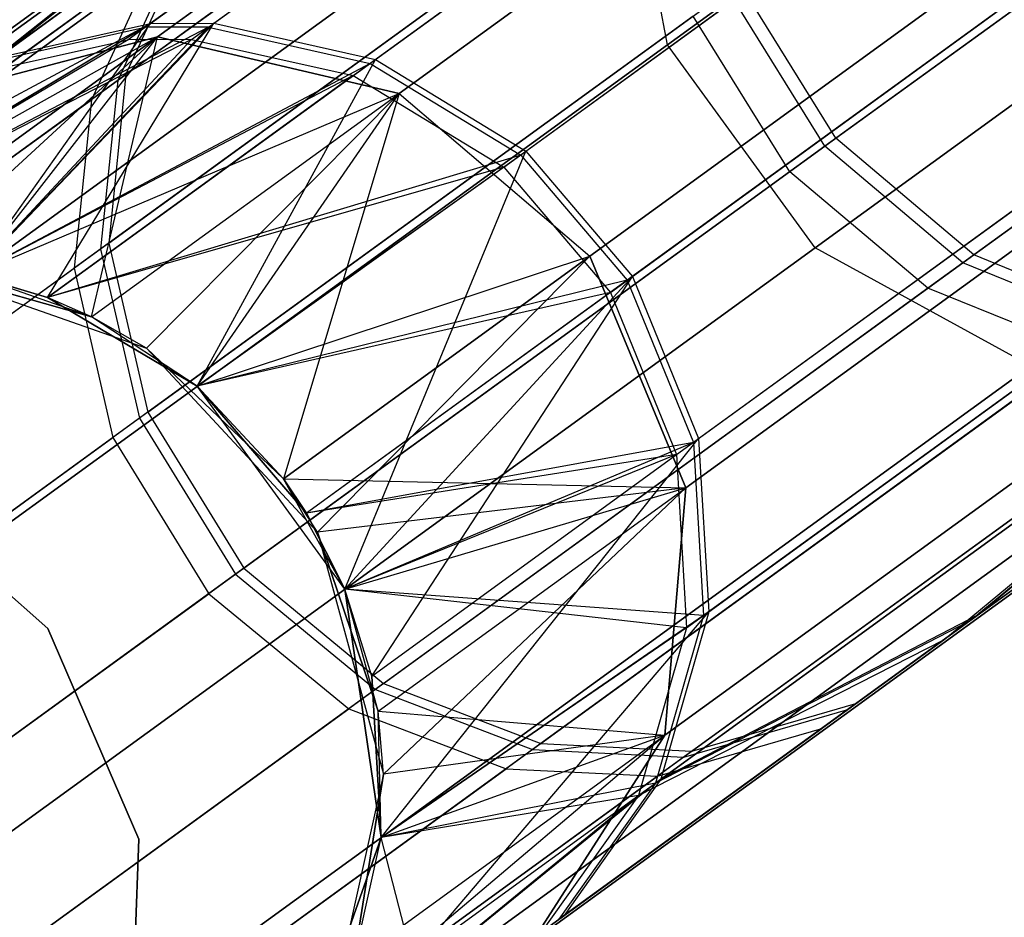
# Model space of a CAD drawing. Extents: x 0.3 to 7.1, y -3.38 to 3.38.
# Tile 5 of 256: x 1.06 to 1.24, y -1.96 to -1.79. Entities that reach past the tile are written whole.
import ezdxf

# ---------------------------------------------------------------- set-up
doc = ezdxf.new("R2010")
doc.units = 0
doc.header["$LTSCALE"] = 2.54
doc.layers.get('0').update_dxf_attribs({"linetype": 'CONTINUOUS'})

# ---------------------------------------------------------------- blocks, each defined once
blk = doc.blocks.new('SINGLES_AVVSTL_STL')
at = {"color": 0}
for p, q in [((1.47728, -1.58263, 19.41024), (1.18064, -1.79815, 18.83209)), ((1.47728, -1.58263, 19.41024), (1.18064, -1.79815, 18.83209)), ((1.18064, -1.79815, 21.85677), (1.47728, -1.58263, 21.27863)), ((1.18064, -1.79815, 21.85677), (1.47728, -1.58263, 21.27863)), ((1.50937, -1.60049, 60.69431), (1.21067, -1.81751, 60.12446)), ((1.50937, -1.60049, 60.69431), (1.21067, -1.81751, 60.12446)), ((1.49822, -1.60859, 53.79274), (1.20396, -1.82238, 53.22303)), ((1.49822, -1.60859, 53.79274), (1.20396, -1.82238, 53.22303)), ((1.21275, -1.81599, 56.20522), (1.48483, -1.61832, 55.6781)), ((1.21275, -1.81599, 56.20522), (1.48483, -1.61832, 55.6781)), ((1.50541, -1.62135, 19.41024), (1.20878, -1.83687, 18.83209)), ((1.50541, -1.62135, 19.41024), (1.20878, -1.83687, 18.83209)), ((1.20878, -1.83687, 21.85677), (1.50541, -1.62135, 21.27863)), ((1.20878, -1.83687, 21.85677), (1.50541, -1.62135, 21.27863)), ((1.53478, -1.62337, 60.68847), (1.23699, -1.83974, 60.12035)), ((1.53478, -1.62337, 60.68847), (1.23699, -1.83974, 60.12035)), ((1.52367, -1.63145, 53.78696), (1.2303, -1.84459, 53.21898)), ((1.52367, -1.63145, 53.78696), (1.2303, -1.84459, 53.21898)), ((1.23906, -1.83823, 56.20934), (1.51031, -1.64115, 55.68382)), ((1.23906, -1.83823, 56.20934), (1.51031, -1.64115, 55.68382)), ((1.08209, -1.79408, 56.9038), (1.26709, -1.65968, 56.27339)), ((1.08209, -1.79408, 56.9038), (1.26709, -1.65968, 56.27339)), ((1.09416, -1.79406, 56.90612), (1.27851, -1.66012, 56.2779)), ((1.09416, -1.79406, 56.90612), (1.27851, -1.66012, 56.2779)), ((1.26511, -1.66112, 60.05654), (1.08109, -1.79481, 59.42578)), ((1.26511, -1.66112, 60.05654), (1.08109, -1.79481, 59.42578)), ((1.09316, -1.79479, 59.42348), (1.27654, -1.66156, 60.05206)), ((1.09316, -1.79479, 59.42348), (1.27654, -1.66156, 60.05206)), ((1.23786, -1.66629, 60.06907), (1.05205, -1.80129, 59.43217)), ((1.23786, -1.66629, 60.06907), (1.05205, -1.80129, 59.43217)), ((1.05307, -1.80055, 56.89735), (1.23986, -1.66484, 56.26082)), ((1.05307, -1.80055, 56.89735), (1.23986, -1.66484, 56.26082)), ((1.25874, -1.66574, 53.15596), (1.07783, -1.79718, 52.52375)), ((1.25874, -1.66574, 53.15596), (1.07783, -1.79718, 52.52375)), ((1.08991, -1.79715, 52.52152), (1.27019, -1.66617, 53.15153)), ((1.08991, -1.79715, 52.52152), (1.27019, -1.66617, 53.15153)), ((1.12498, -1.80098, 56.91105), (1.30795, -1.66804, 56.28752)), ((1.12498, -1.80098, 56.91105), (1.30795, -1.66804, 56.28752)), ((1.25833, -1.66956, 18.76485), (1.08343, -1.79663, 18.15197)), ((1.25833, -1.66956, 18.76485), (1.08343, -1.79663, 18.15197)), ((1.08343, -1.79663, 22.5369), (1.25833, -1.66956, 21.92401)), ((1.08343, -1.79663, 22.5369), (1.25833, -1.66956, 21.92401)), ((1.306, -1.66946, 60.04247), (1.12399, -1.8017, 59.41859)), ((1.306, -1.66946, 60.04247), (1.12399, -1.8017, 59.41859)), ((1.23143, -1.67096, 53.16833), (1.04876, -1.80368, 52.52999)), ((1.23143, -1.67096, 53.16833), (1.04876, -1.80368, 52.52999)), ((1.12076, -1.80404, 52.51676), (1.2997, -1.67404, 53.14206)), ((1.12076, -1.80404, 52.51676), (1.2997, -1.67404, 53.14206)), ((1.21579, -1.67949, 18.78441), (1.03817, -1.80854, 18.162)), ((1.21579, -1.67949, 18.78441), (1.03817, -1.80854, 18.162)), ((1.03817, -1.80854, 22.52687), (1.21579, -1.67949, 21.90446)), ((1.03817, -1.80854, 22.52687), (1.21579, -1.67949, 21.90446)), ((1.30249, -1.68176, 18.75099), (1.12951, -1.80743, 18.14485)), ((1.30249, -1.68176, 18.75099), (1.12951, -1.80743, 18.14485)), ((1.12951, -1.80743, 22.54401), (1.30249, -1.68176, 21.93788)), ((1.12951, -1.80743, 22.54401), (1.30249, -1.68176, 21.93788)), ((1.15368, -1.81846, 56.91411), (1.3358, -1.68614, 56.29348)), ((1.15368, -1.81846, 56.91411), (1.3358, -1.68614, 56.29348)), ((1.33385, -1.68756, 60.03653), (1.15269, -1.81918, 59.41555)), ((1.33385, -1.68756, 60.03653), (1.15269, -1.81918, 59.41555)), ((1.14948, -1.82151, 52.5138), (1.32758, -1.69211, 53.13619)), ((1.14948, -1.82151, 52.5138), (1.32758, -1.69211, 53.13619)), ((1.1846, -1.70928, 18.80517), (1.0041, -1.84042, 18.17265)), ((1.1846, -1.70928, 18.80517), (1.0041, -1.84042, 18.17265)), ((1.0041, -1.84042, 22.51622), (1.1846, -1.70928, 21.8837)), ((1.0041, -1.84042, 22.51622), (1.1846, -1.70928, 21.8837)), ((1.35398, -1.71153, 60.03543), (1.17298, -1.84304, 59.41499)), ((1.35398, -1.71153, 60.03543), (1.17298, -1.84304, 59.41499)), ((1.17396, -1.84232, 56.91467), (1.35593, -1.71012, 56.29459)), ((1.17396, -1.84232, 56.91467), (1.35593, -1.71012, 56.29459)), ((1.16586, -1.83847, 18.14229), (1.33814, -1.7133, 18.74598)), ((1.16586, -1.83847, 18.14229), (1.33814, -1.7133, 18.74598)), ((1.33814, -1.7133, 21.94289), (1.16586, -1.83847, 22.54658)), ((1.33814, -1.7133, 21.94289), (1.16586, -1.83847, 22.54658)), ((1.16977, -1.84537, 52.51326), (1.34772, -1.71608, 53.13511)), ((1.16977, -1.84537, 52.51326), (1.34772, -1.71608, 53.13511)), ((1.07743, -1.80384, 56.54358), (1.18882, -1.72291, 56.22296)), ((1.07743, -1.80384, 56.54358), (1.18882, -1.72291, 56.22296)), ((1.18676, -1.7244, 60.10678), (1.07587, -1.80497, 59.78594)), ((1.18676, -1.7244, 60.10678), (1.07587, -1.80497, 59.78594)), ((1.18015, -1.72921, 53.20558), (1.07084, -1.80862, 52.88387)), ((1.18015, -1.72921, 53.20558), (1.07084, -1.80862, 52.88387)), ((1.1866, -1.87327, 56.91279), (1.36909, -1.74068, 56.29091)), ((1.1866, -1.87327, 56.91279), (1.36909, -1.74068, 56.29091)), ((1.36714, -1.7421, 60.03909), (1.18561, -1.87399, 59.41686)), ((1.36714, -1.7421, 60.03909), (1.18561, -1.87399, 59.41686)), ((1.18239, -1.87632, 52.51508), (1.36086, -1.74666, 53.13872)), ((1.18239, -1.87632, 52.51508), (1.36086, -1.74666, 53.13872)), ((1.17192, -1.7521, 18.82238), (0.98903, -1.88498, 18.18148)), ((1.17192, -1.7521, 18.82238), (0.98903, -1.88498, 18.18148)), ((0.98903, -1.88498, 22.50739), (1.17192, -1.7521, 21.86649)), ((0.98903, -1.88498, 22.50739), (1.17192, -1.7521, 21.86649)), ((1.18064, -1.79815, 18.83209), (1.17192, -1.7521, 18.82238)), ((1.18064, -1.79815, 18.83209), (1.17192, -1.7521, 18.82238)), ((1.18064, -1.79815, 21.85677), (1.17192, -1.7521, 21.86649)), ((1.18064, -1.79815, 21.85677), (1.17192, -1.7521, 21.86649)), ((1.03209, -1.81206, 56.89174), (1.11128, -1.75452, 56.56407)), ((1.03209, -1.81206, 56.89174), (1.11128, -1.75452, 56.56407)), ((1.11128, -1.75452, 56.56407), (1.05307, -1.80055, 56.89735)), ((1.11128, -1.75452, 56.56407), (1.05307, -1.80055, 56.89735)), ((1.07417, -1.83596, 56.53575), (1.18641, -1.75441, 56.2127)), ((1.07417, -1.83596, 56.53575), (1.18641, -1.75441, 56.2127)), ((1.10976, -1.75563, 59.76556), (1.03106, -1.8128, 59.43774)), ((1.10976, -1.75563, 59.76556), (1.03106, -1.8128, 59.43774)), ((1.05205, -1.80129, 59.43217), (1.10976, -1.75563, 59.76556)), ((1.05205, -1.80129, 59.43217), (1.10976, -1.75563, 59.76556)), ((1.18434, -1.75591, 60.11702), (1.0726, -1.8371, 59.79373)), ((1.18434, -1.75591, 60.11702), (1.0726, -1.8371, 59.79373)), ((1.35712, -1.75696, 18.75099), (1.18415, -1.88263, 18.14485)), ((1.35712, -1.75696, 18.75099), (1.18415, -1.88263, 18.14485)), ((1.18415, -1.88263, 22.54401), (1.35712, -1.75696, 21.93788)), ((1.18415, -1.88263, 22.54401), (1.35712, -1.75696, 21.93788)), ((1.02775, -1.81521, 52.53541), (1.10482, -1.75921, 52.86384)), ((1.02775, -1.81521, 52.53541), (1.10482, -1.75921, 52.86384)), ((1.04876, -1.80368, 52.52999), (1.10482, -1.75921, 52.86384)), ((1.04876, -1.80368, 52.52999), (1.10482, -1.75921, 52.86384)), ((1.17767, -1.76076, 53.21568), (1.06753, -1.84078, 52.89152)), ((1.17767, -1.76076, 53.21568), (1.06753, -1.84078, 52.89152)), ((1.18852, -1.9063, 56.90856), (1.37218, -1.77286, 56.28268)), ((1.18852, -1.9063, 56.90856), (1.37218, -1.77286, 56.28268)), ((1.37022, -1.77428, 60.0473), (1.18752, -1.90702, 59.42105)), ((1.37022, -1.77428, 60.0473), (1.18752, -1.90702, 59.42105)), ((1.00993, -1.8347, 56.88436), (1.08998, -1.77654, 56.55311)), ((1.00993, -1.8347, 56.88436), (1.08998, -1.77654, 56.55311)), ((1.07743, -1.80384, 56.54358), (1.08998, -1.77654, 56.55311)), ((1.07743, -1.80384, 56.54358), (1.08998, -1.77654, 56.55311)), ((1.08844, -1.77765, 59.77646), (1.00889, -1.83545, 59.44506)), ((1.08844, -1.77765, 59.77646), (1.00889, -1.83545, 59.44506)), ((1.08844, -1.77765, 59.77646), (1.07587, -1.80497, 59.78594)), ((1.08844, -1.77765, 59.77646), (1.07587, -1.80497, 59.78594)), ((1.18429, -1.90937, 52.51915), (1.3639, -1.77888, 53.14683)), ((1.18429, -1.90937, 52.51915), (1.3639, -1.77888, 53.14683)), ((1.00554, -1.83789, 52.54254), (1.08346, -1.78128, 52.87456)), ((1.00554, -1.83789, 52.54254), (1.08346, -1.78128, 52.87456)), ((1.08346, -1.78128, 52.87456), (1.07084, -1.80862, 52.88387)), ((1.08346, -1.78128, 52.87456), (1.07084, -1.80862, 52.88387)), ((1.08157, -1.86822, 56.53104), (1.19433, -1.78629, 56.2065)), ((1.08157, -1.86822, 56.53104), (1.19433, -1.78629, 56.2065)), ((1.21275, -1.81599, 56.20522), (1.19433, -1.78629, 56.2065)), ((1.21275, -1.81599, 56.20522), (1.19433, -1.78629, 56.2065)), ((1.19225, -1.78781, 60.12318), (1.08, -1.86936, 59.79841)), ((1.19225, -1.78781, 60.12318), (1.08, -1.86936, 59.79841)), ((1.21067, -1.81751, 60.12446), (1.19225, -1.78781, 60.12318)), ((1.21067, -1.81751, 60.12446), (1.19225, -1.78781, 60.12318)), ((1.00027, -1.8432, 57.56742), (1.08209, -1.79408, 56.9038)), ((1.00027, -1.8432, 57.56742), (1.08209, -1.79408, 56.9038)), ((1.00539, -1.83518, 57.2301), (1.08209, -1.79408, 56.9038)), ((1.00539, -1.83518, 57.2301), (1.08209, -1.79408, 56.9038)), ((1.04812, -1.84205, 57.56742), (1.09416, -1.79406, 56.90612)), ((1.04812, -1.84205, 57.56742), (1.09416, -1.79406, 56.90612)), ((1.04812, -1.84205, 57.56742), (1.08209, -1.79408, 56.9038)), ((1.04812, -1.84205, 57.56742), (1.08209, -1.79408, 56.9038)), ((1.05307, -1.80055, 56.89735), (1.08209, -1.79408, 56.9038)), ((1.05307, -1.80055, 56.89735), (1.08209, -1.79408, 56.9038)), ((1.06249, -1.84638, 57.56742), (1.09416, -1.79406, 56.90612)), ((1.06249, -1.84638, 57.56742), (1.09416, -1.79406, 56.90612)), ((1.18555, -1.79267, 53.22177), (1.07491, -1.87306, 52.89613)), ((1.18555, -1.79267, 53.22177), (1.07491, -1.87306, 52.89613)), ((1.08209, -1.79408, 56.9038), (1.09416, -1.79406, 56.90612)), ((1.08209, -1.79408, 56.9038), (1.09416, -1.79406, 56.90612)), ((1.09416, -1.79406, 56.90612), (1.12498, -1.80098, 56.91105)), ((1.09416, -1.79406, 56.90612), (1.12498, -1.80098, 56.91105)), ((1.20396, -1.82238, 53.22303), (1.18555, -1.79267, 53.22177)), ((1.20396, -1.82238, 53.22303), (1.18555, -1.79267, 53.22177)), ((1.09316, -1.79479, 59.42348), (1.00027, -1.8432, 58.76742)), ((1.09316, -1.79479, 59.42348), (1.00027, -1.8432, 58.76742)), ((1.08109, -1.79481, 59.42578), (1.00027, -1.8432, 58.76742)), ((1.08109, -1.79481, 59.42578), (1.00027, -1.8432, 58.76742)), ((1.04812, -1.84205, 58.76742), (1.09316, -1.79479, 59.42348)), ((1.04812, -1.84205, 58.76742), (1.09316, -1.79479, 59.42348)), ((1.05205, -1.80129, 59.43217), (1.08109, -1.79481, 59.42578)), ((1.05205, -1.80129, 59.43217), (1.08109, -1.79481, 59.42578)), ((1.09316, -1.79479, 59.42348), (1.08109, -1.79481, 59.42578)), ((1.09316, -1.79479, 59.42348), (1.08109, -1.79481, 59.42578)), ((1.09316, -1.79479, 59.42348), (1.12399, -1.8017, 59.41859)), ((1.09316, -1.79479, 59.42348), (1.12399, -1.8017, 59.41859)), ((1.00027, -1.8432, 23.18265), (1.08343, -1.79663, 22.5369)), ((1.00027, -1.8432, 23.18265), (1.08343, -1.79663, 22.5369)), ((1.08991, -1.79715, 52.52152), (1.00027, -1.8432, 51.88278)), ((1.08991, -1.79715, 52.52152), (1.00027, -1.8432, 51.88278)), ((1.07783, -1.79718, 52.52375), (1.00027, -1.8432, 51.88278)), ((1.07783, -1.79718, 52.52375), (1.00027, -1.8432, 51.88278)), ((1.08343, -1.79663, 18.15197), (1.02413, -1.83972, 17.50622)), ((1.08343, -1.79663, 18.15197), (1.02413, -1.83972, 17.50622)), ((1.02413, -1.83972, 23.18265), (1.08343, -1.79663, 22.5369)), ((1.02413, -1.83972, 23.18265), (1.08343, -1.79663, 22.5369)), ((1.03619, -1.84016, 17.50622), (1.08343, -1.79663, 18.15197)), ((1.03619, -1.84016, 17.50622), (1.08343, -1.79663, 18.15197)), ((1.03817, -1.80854, 18.162), (1.08343, -1.79663, 18.15197)), ((1.03817, -1.80854, 18.162), (1.08343, -1.79663, 18.15197)), ((1.08343, -1.79663, 22.5369), (1.03817, -1.80854, 22.52687)), ((1.08343, -1.79663, 22.5369), (1.03817, -1.80854, 22.52687)), ((1.04812, -1.84205, 23.18265), (1.08343, -1.79663, 22.5369)), ((1.04812, -1.84205, 23.18265), (1.08343, -1.79663, 22.5369)), ((1.04812, -1.84205, 51.88278), (1.08991, -1.79715, 52.52152)), ((1.04812, -1.84205, 51.88278), (1.08991, -1.79715, 52.52152)), ((1.04876, -1.80368, 52.52999), (1.07783, -1.79718, 52.52375)), ((1.04876, -1.80368, 52.52999), (1.07783, -1.79718, 52.52375)), ((1.07086, -1.85005, 17.50622), (1.08343, -1.79663, 18.15197)), ((1.07086, -1.85005, 17.50622), (1.08343, -1.79663, 18.15197)), ((1.08991, -1.79715, 52.52152), (1.07783, -1.79718, 52.52375)), ((1.08991, -1.79715, 52.52152), (1.07783, -1.79718, 52.52375)), ((1.12951, -1.80743, 18.14485), (1.08343, -1.79663, 18.15197)), ((1.12951, -1.80743, 18.14485), (1.08343, -1.79663, 18.15197)), ((1.08343, -1.79663, 22.5369), (1.12951, -1.80743, 22.54401)), ((1.08343, -1.79663, 22.5369), (1.12951, -1.80743, 22.54401)), ((1.08991, -1.79715, 52.52152), (1.12076, -1.80404, 52.51676)), ((1.08991, -1.79715, 52.52152), (1.12076, -1.80404, 52.51676)), ((1.18064, -1.79815, 18.83209), (0.9964, -1.93201, 18.18647)), ((1.18064, -1.79815, 18.83209), (0.9964, -1.93201, 18.18647)), ((0.9964, -1.93201, 22.5024), (1.18064, -1.79815, 21.85677)), ((0.9964, -1.93201, 22.5024), (1.18064, -1.79815, 21.85677)), ((1.20878, -1.83687, 18.83209), (1.18064, -1.79815, 18.83209)), ((1.20878, -1.83687, 18.83209), (1.18064, -1.79815, 18.83209)), ((1.20878, -1.83687, 21.85677), (1.18064, -1.79815, 21.85677)), ((1.20878, -1.83687, 21.85677), (1.18064, -1.79815, 21.85677)), ((1.12399, -1.8017, 59.41859), (1.04812, -1.84205, 58.76742)), ((1.12399, -1.8017, 59.41859), (1.04812, -1.84205, 58.76742)), ((1.06249, -1.84638, 57.56742), (1.12498, -1.80098, 56.91105)), ((1.06249, -1.84638, 57.56742), (1.12498, -1.80098, 56.91105)), ((1.12399, -1.8017, 59.41859), (1.06249, -1.84638, 58.76742)), ((1.12399, -1.8017, 59.41859), (1.06249, -1.84638, 58.76742)), ((1.09103, -1.86326, 57.56742), (1.12498, -1.80098, 56.91105)), ((1.09103, -1.86326, 57.56742), (1.12498, -1.80098, 56.91105)), ((1.12399, -1.8017, 59.41859), (1.15269, -1.81918, 59.41555)), ((1.12399, -1.8017, 59.41859), (1.15269, -1.81918, 59.41555)), ((1.12498, -1.80098, 56.91105), (1.15368, -1.81846, 56.91411)), ((1.12498, -1.80098, 56.91105), (1.15368, -1.81846, 56.91411)), ((1.17939, -1.93823, 56.90238), (1.36478, -1.80353, 56.27062)), ((1.17939, -1.93823, 56.90238), (1.36478, -1.80353, 56.27062)), ((1.35508, -1.80272, 18.76485), (1.18018, -1.92979, 18.15197)), ((1.35508, -1.80272, 18.76485), (1.18018, -1.92979, 18.15197)), ((1.18018, -1.92979, 22.5369), (1.35508, -1.80272, 21.92401)), ((1.18018, -1.92979, 22.5369), (1.35508, -1.80272, 21.92401)), ((1.23975, -1.90695, 56.56928), (1.36478, -1.80353, 56.27062)), ((1.23975, -1.90695, 56.56928), (1.36478, -1.80353, 56.27062)), ((1.07587, -1.80497, 59.78594), (0.99557, -1.86331, 59.45143)), ((1.07587, -1.80497, 59.78594), (0.99557, -1.86331, 59.45143)), ((1.07743, -1.80384, 56.54358), (0.99661, -1.86255, 56.87794)), ((1.07743, -1.80384, 56.54358), (0.99661, -1.86255, 56.87794)), ((1.12076, -1.80404, 52.51676), (1.04812, -1.84205, 51.88278)), ((1.12076, -1.80404, 52.51676), (1.04812, -1.84205, 51.88278)), ((1.12076, -1.80404, 52.51676), (1.06249, -1.84638, 51.88278)), ((1.12076, -1.80404, 52.51676), (1.06249, -1.84638, 51.88278)), ((1.07587, -1.80497, 59.78594), (1.0726, -1.8371, 59.79373)), ((1.07587, -1.80497, 59.78594), (1.0726, -1.8371, 59.79373)), ((1.07743, -1.80384, 56.54358), (1.07417, -1.83596, 56.53575)), ((1.07743, -1.80384, 56.54358), (1.07417, -1.83596, 56.53575)), ((1.12076, -1.80404, 52.51676), (1.14948, -1.82151, 52.5138)), ((1.12076, -1.80404, 52.51676), (1.14948, -1.82151, 52.5138)), ((1.3628, -1.80497, 60.05931), (1.17838, -1.93896, 59.42719)), ((1.3628, -1.80497, 60.05931), (1.17838, -1.93896, 59.42719)), ((1.23823, -1.90805, 59.76038), (1.3628, -1.80497, 60.05931)), ((1.23823, -1.90805, 59.76038), (1.3628, -1.80497, 60.05931)), ((1.04812, -1.84205, 23.18265), (1.12951, -1.80743, 22.54401)), ((1.04812, -1.84205, 23.18265), (1.12951, -1.80743, 22.54401)), ((1.07086, -1.85005, 17.50622), (1.12951, -1.80743, 18.14485)), ((1.07086, -1.85005, 17.50622), (1.12951, -1.80743, 18.14485)), ((1.07086, -1.85005, 23.18265), (1.12951, -1.80743, 22.54401)), ((1.07086, -1.85005, 23.18265), (1.12951, -1.80743, 22.54401)), ((1.08134, -1.85604, 17.50622), (1.12951, -1.80743, 18.14485)), ((1.08134, -1.85604, 17.50622), (1.12951, -1.80743, 18.14485)), ((1.09103, -1.86326, 23.18265), (1.12951, -1.80743, 22.54401)), ((1.09103, -1.86326, 23.18265), (1.12951, -1.80743, 22.54401)), ((1.12951, -1.80743, 18.14485), (1.10744, -1.88091, 17.50622)), ((1.12951, -1.80743, 18.14485), (1.10744, -1.88091, 17.50622)), ((1.12951, -1.80743, 18.14485), (1.16586, -1.83847, 18.14229)), ((1.12951, -1.80743, 18.14485), (1.16586, -1.83847, 18.14229)), ((1.12951, -1.80743, 22.54401), (1.16586, -1.83847, 22.54658)), ((1.12951, -1.80743, 22.54401), (1.16586, -1.83847, 22.54658)), ((0.99218, -1.86577, 52.54873), (1.07084, -1.80862, 52.88387)), ((0.99218, -1.86577, 52.54873), (1.07084, -1.80862, 52.88387)), ((1.07084, -1.80862, 52.88387), (1.06753, -1.84078, 52.89152)), ((1.07084, -1.80862, 52.88387), (1.06753, -1.84078, 52.89152)), ((1.17512, -1.94133, 52.52513), (1.35641, -1.80961, 53.15869)), ((1.17512, -1.94133, 52.52513), (1.35641, -1.80961, 53.15869)), ((1.23333, -1.91161, 52.85874), (1.35641, -1.80961, 53.15869)), ((1.23333, -1.91161, 52.85874), (1.35641, -1.80961, 53.15869)), ((1.09989, -1.89799, 56.53007), (1.21275, -1.81599, 56.20522)), ((1.09989, -1.89799, 56.53007), (1.21275, -1.81599, 56.20522)), ((1.23906, -1.83823, 56.20934), (1.21275, -1.81599, 56.20522)), ((1.23906, -1.83823, 56.20934), (1.21275, -1.81599, 56.20522)), ((1.09103, -1.86326, 57.56742), (1.15368, -1.81846, 56.91411)), ((1.09103, -1.86326, 57.56742), (1.15368, -1.81846, 56.91411)), ((1.21067, -1.81751, 60.12446), (1.09831, -1.89914, 59.79938)), ((1.21067, -1.81751, 60.12446), (1.09831, -1.89914, 59.79938)), ((1.11916, -1.90198, 57.56742), (1.15368, -1.81846, 56.91411)), ((1.11916, -1.90198, 57.56742), (1.15368, -1.81846, 56.91411)), ((1.15368, -1.81846, 56.91411), (1.17396, -1.84232, 56.91467)), ((1.15368, -1.81846, 56.91411), (1.17396, -1.84232, 56.91467)), ((1.23699, -1.83974, 60.12035), (1.21067, -1.81751, 60.12446)), ((1.23699, -1.83974, 60.12035), (1.21067, -1.81751, 60.12446)), ((1.15269, -1.81918, 59.41555), (1.06249, -1.84638, 58.76742)), ((1.15269, -1.81918, 59.41555), (1.06249, -1.84638, 58.76742)), ((1.15269, -1.81918, 59.41555), (1.09103, -1.86326, 58.76742)), ((1.15269, -1.81918, 59.41555), (1.09103, -1.86326, 58.76742)), ((1.15269, -1.81918, 59.41555), (1.17298, -1.84304, 59.41499)), ((1.15269, -1.81918, 59.41555), (1.17298, -1.84304, 59.41499)), ((1.14948, -1.82151, 52.5138), (1.06249, -1.84638, 51.88278)), ((1.14948, -1.82151, 52.5138), (1.06249, -1.84638, 51.88278)), ((1.14948, -1.82151, 52.5138), (1.09103, -1.86326, 51.88278)), ((1.14948, -1.82151, 52.5138), (1.09103, -1.86326, 51.88278)), ((1.20396, -1.82238, 53.22303), (1.09322, -1.90284, 52.89709)), ((1.20396, -1.82238, 53.22303), (1.09322, -1.90284, 52.89709)), ((1.14948, -1.82151, 52.5138), (1.16977, -1.84537, 52.51326)), ((1.14948, -1.82151, 52.5138), (1.16977, -1.84537, 52.51326)), ((1.2303, -1.84459, 53.21898), (1.20396, -1.82238, 53.22303)), ((1.2303, -1.84459, 53.21898), (1.20396, -1.82238, 53.22303)), ((1.23975, -1.90695, 56.56928), (1.34834, -1.82805, 56.25672)), ((1.23975, -1.90695, 56.56928), (1.34834, -1.82805, 56.25672)), ((1.34634, -1.8295, 60.07316), (1.23823, -1.90805, 59.76038)), ((1.34634, -1.8295, 60.07316), (1.23823, -1.90805, 59.76038)), ((1.33989, -1.83419, 53.17236), (1.23333, -1.91161, 52.85874)), ((1.33989, -1.83419, 53.17236), (1.23333, -1.91161, 52.85874)), ((1.0726, -1.8371, 59.79373), (0.99169, -1.89588, 59.45665)), ((1.0726, -1.8371, 59.79373), (0.99169, -1.89588, 59.45665)), ((1.07417, -1.83596, 56.53575), (0.99274, -1.89512, 56.87267)), ((1.07417, -1.83596, 56.53575), (0.99274, -1.89512, 56.87267)), ((1.20878, -1.83687, 18.83209), (1.02453, -1.97073, 18.18647)), ((1.20878, -1.83687, 18.83209), (1.02453, -1.97073, 18.18647)), ((1.02453, -1.97073, 22.5024), (1.20878, -1.83687, 21.85677)), ((1.02453, -1.97073, 22.5024), (1.20878, -1.83687, 21.85677)), ((1.0726, -1.8371, 59.79373), (1.08, -1.86936, 59.79841)), ((1.0726, -1.8371, 59.79373), (1.08, -1.86936, 59.79841)), ((1.07417, -1.83596, 56.53575), (1.08157, -1.86822, 56.53104)), ((1.07417, -1.83596, 56.53575), (1.08157, -1.86822, 56.53104)), ((1.24987, -1.8594, 18.82238), (1.20878, -1.83687, 18.83209)), ((1.24987, -1.8594, 18.82238), (1.20878, -1.83687, 18.83209)), ((1.24987, -1.8594, 21.86649), (1.20878, -1.83687, 21.85677)), ((1.24987, -1.8594, 21.86649), (1.20878, -1.83687, 21.85677)), ((1.09103, -1.86326, 23.18265), (1.16586, -1.83847, 22.54658)), ((1.09103, -1.86326, 23.18265), (1.16586, -1.83847, 22.54658)), ((1.10744, -1.88091, 17.50622), (1.16586, -1.83847, 18.14229)), ((1.10744, -1.88091, 17.50622), (1.16586, -1.83847, 18.14229)), ((1.16586, -1.83847, 22.54658), (1.10744, -1.88091, 23.18265)), ((1.16586, -1.83847, 22.54658), (1.10744, -1.88091, 23.18265)), ((1.16586, -1.83847, 18.14229), (1.11394, -1.89109, 17.50622)), ((1.16586, -1.83847, 18.14229), (1.11394, -1.89109, 17.50622)), ((1.12654, -1.91998, 56.5332), (1.23906, -1.83823, 56.20934)), ((1.12654, -1.91998, 56.5332), (1.23906, -1.83823, 56.20934)), ((1.16586, -1.83847, 18.14229), (1.18415, -1.88263, 18.14485)), ((1.16586, -1.83847, 18.14229), (1.18415, -1.88263, 18.14485)), ((1.18415, -1.88263, 22.54401), (1.16586, -1.83847, 22.54658)), ((1.18415, -1.88263, 22.54401), (1.16586, -1.83847, 22.54658)), ((1.26834, -1.85016, 56.21771), (1.23906, -1.83823, 56.20934)), ((1.26834, -1.85016, 56.21771), (1.23906, -1.83823, 56.20934)), ((0.98828, -1.89836, 52.55382), (1.06753, -1.84078, 52.89152)), ((0.98828, -1.89836, 52.55382), (1.06753, -1.84078, 52.89152)), ((1.03619, -1.84016, 1.70622), (1.08134, -1.85604, 1.70622)), ((1.07086, -1.85005, 17.50622), (1.03619, -1.84016, 17.50622)), ((1.03619, -1.84016, 1.70622), (1.08134, -1.85604, 1.70622)), ((1.03619, -1.84016, 1.70622), (1.07086, -1.85005, 17.50622)), ((1.03619, -1.84016, 1.70622), (1.07086, -1.85005, 17.50622)), ((1.07086, -1.85005, 17.50622), (1.03619, -1.84016, 17.50622)), ((1.06753, -1.84078, 52.89152), (1.07491, -1.87306, 52.89613)), ((1.06753, -1.84078, 52.89152), (1.07491, -1.87306, 52.89613)), ((1.23699, -1.83974, 60.12035), (1.12497, -1.92112, 59.79626)), ((1.23699, -1.83974, 60.12035), (1.12497, -1.92112, 59.79626)), ((1.33249, -1.84011, 18.78441), (1.15487, -1.96916, 18.162)), ((1.33249, -1.84011, 18.78441), (1.15487, -1.96916, 18.162)), ((1.15487, -1.96916, 22.52687), (1.33249, -1.84011, 21.90446)), ((1.15487, -1.96916, 22.52687), (1.33249, -1.84011, 21.90446)), ((1.26627, -1.85166, 60.11202), (1.23699, -1.83974, 60.12035)), ((1.26627, -1.85166, 60.11202), (1.23699, -1.83974, 60.12035)), ((1.07086, -1.85005, 23.18265), (1.04812, -1.84205, 51.88278)), ((1.04812, -1.84205, 51.88278), (1.06249, -1.84638, 51.88278)), ((1.07086, -1.85005, 23.18265), (1.04812, -1.84205, 23.18265)), ((1.07086, -1.85005, 23.18265), (1.04812, -1.84205, 51.88278)), ((1.07086, -1.85005, 23.18265), (1.04812, -1.84205, 23.18265)), ((1.04812, -1.84205, 51.88278), (1.06249, -1.84638, 51.88278)), ((1.06249, -1.84638, 58.76742), (1.04812, -1.84205, 58.76742)), ((1.06249, -1.84638, 57.56742), (1.04812, -1.84205, 57.56742)), ((1.06249, -1.84638, 58.76742), (1.04812, -1.84205, 58.76742)), ((1.06249, -1.84638, 57.56742), (1.04812, -1.84205, 57.56742)), ((1.17298, -1.84304, 59.41499), (1.09103, -1.86326, 58.76742)), ((1.17298, -1.84304, 59.41499), (1.09103, -1.86326, 58.76742)), ((1.17298, -1.84304, 59.41499), (1.11182, -1.88747, 58.76742)), ((1.17298, -1.84304, 59.41499), (1.11182, -1.88747, 58.76742)), ((1.11916, -1.90198, 57.56742), (1.17396, -1.84232, 56.91467)), ((1.11916, -1.90198, 57.56742), (1.17396, -1.84232, 56.91467)), ((1.12428, -1.91855, 57.56742), (1.17396, -1.84232, 56.91467)), ((1.12428, -1.91855, 57.56742), (1.17396, -1.84232, 56.91467)), ((1.17298, -1.84304, 59.41499), (1.18561, -1.87399, 59.41686)), ((1.17298, -1.84304, 59.41499), (1.18561, -1.87399, 59.41686)), ((1.17396, -1.84232, 56.91467), (1.1866, -1.87327, 56.91279)), ((1.17396, -1.84232, 56.91467), (1.1866, -1.87327, 56.91279)), ((1.2303, -1.84459, 53.21898), (1.11989, -1.92481, 52.89401)), ((1.2303, -1.84459, 53.21898), (1.11989, -1.92481, 52.89401)), ((1.21655, -1.9238, 56.55886), (1.32628, -1.84408, 56.24303)), ((1.21655, -1.9238, 56.55886), (1.32628, -1.84408, 56.24303)), ((1.25963, -1.85649, 53.21075), (1.2303, -1.84459, 53.21898)), ((1.25963, -1.85649, 53.21075), (1.2303, -1.84459, 53.21898)), ((1.09103, -1.86326, 23.18265), (1.06249, -1.84638, 51.88278)), ((1.06249, -1.84638, 51.88278), (1.09103, -1.86326, 51.88278)), ((1.09103, -1.86326, 23.18265), (1.06249, -1.84638, 51.88278)), ((1.07086, -1.85005, 23.18265), (1.06249, -1.84638, 51.88278)), ((1.07086, -1.85005, 23.18265), (1.06249, -1.84638, 51.88278)), ((1.06249, -1.84638, 51.88278), (1.09103, -1.86326, 51.88278)), ((1.09103, -1.86326, 58.76742), (1.06249, -1.84638, 58.76742)), ((1.09103, -1.86326, 57.56742), (1.06249, -1.84638, 57.56742)), ((1.06249, -1.84638, 57.56742), (1.06249, -1.84638, 58.76742)), ((1.09103, -1.86326, 58.76742), (1.06249, -1.84638, 58.76742)), ((1.06249, -1.84638, 57.56742), (1.06249, -1.84638, 58.76742)), ((1.09103, -1.86326, 57.56742), (1.06249, -1.84638, 57.56742)), ((1.16977, -1.84537, 52.51326), (1.09103, -1.86326, 51.88278)), ((1.16977, -1.84537, 52.51326), (1.09103, -1.86326, 51.88278)), ((1.16977, -1.84537, 52.51326), (1.11182, -1.88747, 51.88278)), ((1.16977, -1.84537, 52.51326), (1.11182, -1.88747, 51.88278)), ((1.16977, -1.84537, 52.51326), (1.18239, -1.87632, 52.51508)), ((1.16977, -1.84537, 52.51326), (1.18239, -1.87632, 52.51508)), ((1.32425, -1.84555, 60.0868), (1.21502, -1.92492, 59.77075)), ((1.32425, -1.84555, 60.0868), (1.21502, -1.92492, 59.77075)), ((1.08134, -1.85604, 17.50622), (1.07086, -1.85005, 17.50622)), ((1.08134, -1.85604, 1.70622), (1.07086, -1.85005, 17.50622)), ((1.08134, -1.85604, 17.50622), (1.07086, -1.85005, 17.50622)), ((1.08134, -1.85604, 1.70622), (1.07086, -1.85005, 17.50622)), ((1.09103, -1.86326, 23.18265), (1.07086, -1.85005, 23.18265)), ((1.09103, -1.86326, 23.18265), (1.07086, -1.85005, 23.18265)), ((1.15651, -1.93141, 56.53958), (1.26834, -1.85016, 56.21771)), ((1.15651, -1.93141, 56.53958), (1.26834, -1.85016, 56.21771)), ((1.31773, -1.85029, 53.18583), (1.21006, -1.92852, 52.86893)), ((1.31773, -1.85029, 53.18583), (1.21006, -1.92852, 52.86893)), ((1.26627, -1.85166, 60.11202), (1.15495, -1.93254, 59.78992)), ((1.26627, -1.85166, 60.11202), (1.15495, -1.93254, 59.78992)), ((1.18533, -1.93288, 56.54774), (1.29627, -1.85228, 56.22842)), ((1.18533, -1.93288, 56.54774), (1.29627, -1.85228, 56.22842)), ((1.29422, -1.85377, 60.10134), (1.18378, -1.93401, 59.78181)), ((1.29422, -1.85377, 60.10134), (1.18378, -1.93401, 59.78181)), ((1.08134, -1.85604, 1.70622), (1.11394, -1.89109, 1.70622)), ((1.10744, -1.88091, 17.50622), (1.08134, -1.85604, 17.50622)), ((1.08134, -1.85604, 1.70622), (1.11394, -1.89109, 1.70622)), ((1.08134, -1.85604, 1.70622), (1.10744, -1.88091, 17.50622)), ((1.08134, -1.85604, 1.70622), (1.10744, -1.88091, 17.50622)), ((1.08134, -1.85604, 1.70622), (1.08134, -1.85604, 17.50622)), ((1.10744, -1.88091, 17.50622), (1.08134, -1.85604, 17.50622)), ((1.08134, -1.85604, 1.70622), (1.08134, -1.85604, 17.50622)), ((1.25963, -1.85649, 53.21075), (1.1499, -1.93621, 52.88779)), ((1.25963, -1.85649, 53.21075), (1.1499, -1.93621, 52.88779)), ((1.24987, -1.8594, 18.82238), (1.06698, -1.99228, 18.18148)), ((1.24987, -1.8594, 18.82238), (1.06698, -1.99228, 18.18148)), ((1.06698, -1.99228, 22.50739), (1.24987, -1.8594, 21.86649)), ((1.06698, -1.99228, 22.50739), (1.24987, -1.8594, 21.86649)), ((1.28763, -1.85856, 53.2002), (1.17877, -1.93765, 52.87981)), ((1.28763, -1.85856, 53.2002), (1.17877, -1.93765, 52.87981)), ((1.29452, -1.86057, 18.80517), (1.11402, -1.99171, 18.17265)), ((1.29452, -1.86057, 18.80517), (1.11402, -1.99171, 18.17265)), ((1.11402, -1.99171, 22.51622), (1.29452, -1.86057, 21.8837)), ((1.11402, -1.99171, 22.51622), (1.29452, -1.86057, 21.8837)), ((1.10744, -1.88091, 23.18265), (1.09103, -1.86326, 51.88278)), ((1.09103, -1.86326, 51.88278), (1.11182, -1.88747, 51.88278)), ((1.10744, -1.88091, 23.18265), (1.09103, -1.86326, 51.88278)), ((1.10744, -1.88091, 23.18265), (1.09103, -1.86326, 23.18265)), ((1.09103, -1.86326, 23.18265), (1.09103, -1.86326, 51.88278)), ((1.09103, -1.86326, 23.18265), (1.09103, -1.86326, 51.88278)), ((1.10744, -1.88091, 23.18265), (1.09103, -1.86326, 23.18265)), ((1.09103, -1.86326, 51.88278), (1.11182, -1.88747, 51.88278)), ((1.11182, -1.88747, 58.76742), (1.09103, -1.86326, 58.76742)), ((1.11916, -1.90198, 57.56742), (1.09103, -1.86326, 57.56742)), ((1.09103, -1.86326, 57.56742), (1.11182, -1.88747, 58.76742)), ((1.09103, -1.86326, 57.56742), (1.11182, -1.88747, 58.76742)), ((1.09103, -1.86326, 57.56742), (1.09103, -1.86326, 58.76742)), ((1.11182, -1.88747, 58.76742), (1.09103, -1.86326, 58.76742)), ((1.09103, -1.86326, 57.56742), (1.09103, -1.86326, 58.76742)), ((1.11916, -1.90198, 57.56742), (1.09103, -1.86326, 57.56742)), ((1.08, -1.86936, 59.79841), (0.99872, -1.92841, 59.4598)), ((1.08, -1.86936, 59.79841), (0.99872, -1.92841, 59.4598)), ((1.08157, -1.86822, 56.53104), (0.99977, -1.92765, 56.8695)), ((1.08157, -1.86822, 56.53104), (0.99977, -1.92765, 56.8695)), ((1.08, -1.86936, 59.79841), (1.09831, -1.89914, 59.79938)), ((1.08, -1.86936, 59.79841), (1.09831, -1.89914, 59.79938)), ((1.08157, -1.86822, 56.53104), (1.09989, -1.89799, 56.53007)), ((1.08157, -1.86822, 56.53104), (1.09989, -1.89799, 56.53007)), ((0.99529, -1.9309, 52.55688), (1.07491, -1.87306, 52.89613)), ((0.99529, -1.9309, 52.55688), (1.07491, -1.87306, 52.89613)), ((1.07491, -1.87306, 52.89613), (1.09322, -1.90284, 52.89709)), ((1.07491, -1.87306, 52.89613), (1.09322, -1.90284, 52.89709)), ((1.18561, -1.87399, 59.41686), (1.11182, -1.88747, 58.76742)), ((1.18561, -1.87399, 59.41686), (1.11182, -1.88747, 58.76742)), ((1.18561, -1.87399, 59.41686), (1.11916, -1.90198, 58.76742)), ((1.18561, -1.87399, 59.41686), (1.11916, -1.90198, 58.76742)), ((1.12428, -1.91855, 57.56742), (1.1866, -1.87327, 56.91279)), ((1.12428, -1.91855, 57.56742), (1.1866, -1.87327, 56.91279)), ((1.12608, -1.94934, 57.56742), (1.1866, -1.87327, 56.91279)), ((1.12608, -1.94934, 57.56742), (1.1866, -1.87327, 56.91279)), ((1.18561, -1.87399, 59.41686), (1.18752, -1.90702, 59.42105)), ((1.18561, -1.87399, 59.41686), (1.18752, -1.90702, 59.42105)), ((1.1866, -1.87327, 56.91279), (1.18852, -1.9063, 56.90856)), ((1.1866, -1.87327, 56.91279), (1.18852, -1.9063, 56.90856)), ((1.18239, -1.87632, 52.51508), (1.11182, -1.88747, 51.88278)), ((1.18239, -1.87632, 52.51508), (1.11182, -1.88747, 51.88278)), ((1.18239, -1.87632, 52.51508), (1.11916, -1.90198, 51.88278)), ((1.18239, -1.87632, 52.51508), (1.11916, -1.90198, 51.88278)), ((1.18239, -1.87632, 52.51508), (1.18429, -1.90937, 52.51915)), ((1.18239, -1.87632, 52.51508), (1.18429, -1.90937, 52.51915)), ((1.02975, -1.88055, 1.9), (1.06255, -1.90949, 1.9)), ((1.06255, -1.90949, 1.7), (1.02975, -1.88055, 1.7)), ((1.06255, -1.90949, 1.7), (1.02975, -1.88055, 1.7)), ((1.02975, -1.88055, 1.9), (1.06255, -1.90949, 1.9)), ((1.11394, -1.89109, 17.50622), (1.10744, -1.88091, 17.50622)), ((1.11394, -1.89109, 1.70622), (1.10744, -1.88091, 17.50622)), ((1.11394, -1.89109, 17.50622), (1.10744, -1.88091, 17.50622)), ((1.11394, -1.89109, 1.70622), (1.10744, -1.88091, 17.50622)), ((1.11916, -1.90198, 23.18265), (1.10744, -1.88091, 23.18265)), ((1.10744, -1.88091, 23.18265), (1.11182, -1.88747, 51.88278)), ((1.10744, -1.88091, 23.18265), (1.11182, -1.88747, 51.88278)), ((1.10744, -1.88091, 23.18265), (1.18415, -1.88263, 22.54401)), ((1.11916, -1.90198, 23.18265), (1.10744, -1.88091, 23.18265)), ((1.10744, -1.88091, 23.18265), (1.18415, -1.88263, 22.54401)), ((1.18415, -1.88263, 18.14485), (1.11394, -1.89109, 17.50622)), ((1.18415, -1.88263, 18.14485), (1.11394, -1.89109, 17.50622)), ((1.11916, -1.90198, 23.18265), (1.18415, -1.88263, 22.54401)), ((1.11916, -1.90198, 23.18265), (1.18415, -1.88263, 22.54401)), ((1.12549, -1.92524, 17.50622), (1.18415, -1.88263, 18.14485)), ((1.12549, -1.92524, 17.50622), (1.18415, -1.88263, 18.14485)), ((1.12549, -1.92524, 23.18265), (1.18415, -1.88263, 22.54401)), ((1.12549, -1.92524, 23.18265), (1.18415, -1.88263, 22.54401)), ((1.12651, -1.93727, 17.50622), (1.18415, -1.88263, 18.14485)), ((1.12651, -1.93727, 17.50622), (1.18415, -1.88263, 18.14485)), ((1.18415, -1.88263, 18.14485), (1.18018, -1.92979, 18.15197)), ((1.18415, -1.88263, 18.14485), (1.18018, -1.92979, 18.15197)), ((1.18018, -1.92979, 22.5369), (1.18415, -1.88263, 22.54401)), ((1.18018, -1.92979, 22.5369), (1.18415, -1.88263, 22.54401)), ((1.11916, -1.90198, 23.18265), (1.11182, -1.88747, 51.88278)), ((1.11182, -1.88747, 51.88278), (1.11916, -1.90198, 51.88278)), ((1.11916, -1.90198, 23.18265), (1.11182, -1.88747, 51.88278)), ((1.11182, -1.88747, 51.88278), (1.11916, -1.90198, 51.88278)), ((1.11916, -1.90198, 58.76742), (1.11182, -1.88747, 58.76742)), ((1.11916, -1.90198, 57.56742), (1.11182, -1.88747, 58.76742)), ((1.11916, -1.90198, 58.76742), (1.11182, -1.88747, 58.76742)), ((1.11916, -1.90198, 57.56742), (1.11182, -1.88747, 58.76742)), ((1.11394, -1.89109, 1.70622), (1.12651, -1.93727, 1.70622)), ((1.12549, -1.92524, 17.50622), (1.11394, -1.89109, 17.50622)), ((1.11394, -1.89109, 1.70622), (1.12651, -1.93727, 1.70622)), ((1.11394, -1.89109, 1.70622), (1.12549, -1.92524, 17.50622)), ((1.11394, -1.89109, 1.70622), (1.12549, -1.92524, 17.50622)), ((1.11394, -1.89109, 1.70622), (1.11394, -1.89109, 17.50622)), ((1.12549, -1.92524, 17.50622), (1.11394, -1.89109, 17.50622)), ((1.11394, -1.89109, 1.70622), (1.11394, -1.89109, 17.50622)), ((1.09831, -1.89914, 59.79938), (1.01695, -1.95825, 59.46046)), ((1.09831, -1.89914, 59.79938), (1.01695, -1.95825, 59.46046)), ((1.09989, -1.89799, 56.53007), (1.01801, -1.95748, 56.86884)), ((1.09989, -1.89799, 56.53007), (1.01801, -1.95748, 56.86884)), ((1.09831, -1.89914, 59.79938), (1.12497, -1.92112, 59.79626)), ((1.09831, -1.89914, 59.79938), (1.12497, -1.92112, 59.79626)), ((1.09989, -1.89799, 56.53007), (1.12654, -1.91998, 56.5332)), ((1.09989, -1.89799, 56.53007), (1.12654, -1.91998, 56.5332)), ((1.01352, -1.96074, 52.55752), (1.09322, -1.90284, 52.89709)), ((1.01352, -1.96074, 52.55752), (1.09322, -1.90284, 52.89709)), ((1.09322, -1.90284, 52.89709), (1.11989, -1.92481, 52.89401)), ((1.09322, -1.90284, 52.89709), (1.11989, -1.92481, 52.89401)), ((1.12608, -1.94934, 23.18265), (1.11916, -1.90198, 51.88278)), ((1.11916, -1.90198, 51.88278), (1.12608, -1.94934, 51.88278)), ((1.12549, -1.92524, 23.18265), (1.11916, -1.90198, 51.88278)), ((1.12608, -1.94934, 23.18265), (1.11916, -1.90198, 51.88278)), ((1.12549, -1.92524, 23.18265), (1.11916, -1.90198, 51.88278)), ((1.12549, -1.92524, 23.18265), (1.11916, -1.90198, 23.18265)), ((1.11916, -1.90198, 23.18265), (1.11916, -1.90198, 51.88278)), ((1.11916, -1.90198, 23.18265), (1.11916, -1.90198, 51.88278)), ((1.12549, -1.92524, 23.18265), (1.11916, -1.90198, 23.18265)), ((1.18429, -1.90937, 52.51915), (1.11916, -1.90198, 51.88278)), ((1.18429, -1.90937, 52.51915), (1.11916, -1.90198, 51.88278)), ((1.11916, -1.90198, 51.88278), (1.12608, -1.94934, 51.88278)), ((1.18752, -1.90702, 59.42105), (1.11916, -1.90198, 58.76742)), ((1.18752, -1.90702, 59.42105), (1.11916, -1.90198, 58.76742)), ((1.12608, -1.94934, 58.76742), (1.11916, -1.90198, 58.76742)), ((1.12428, -1.91855, 57.56742), (1.11916, -1.90198, 58.76742)), ((1.12608, -1.94934, 58.76742), (1.11916, -1.90198, 58.76742)), ((1.12428, -1.91855, 57.56742), (1.11916, -1.90198, 58.76742)), ((1.12428, -1.91855, 57.56742), (1.11916, -1.90198, 57.56742)), ((1.11916, -1.90198, 57.56742), (1.11916, -1.90198, 58.76742)), ((1.11916, -1.90198, 57.56742), (1.11916, -1.90198, 58.76742)), ((1.12428, -1.91855, 57.56742), (1.11916, -1.90198, 57.56742)), ((1.12608, -1.94934, 57.56742), (1.18852, -1.9063, 56.90856)), ((1.12608, -1.94934, 57.56742), (1.18852, -1.9063, 56.90856)), ((1.13208, -1.9726, 57.23264), (1.18852, -1.9063, 56.90856)), ((1.13208, -1.9726, 57.23264), (1.18852, -1.9063, 56.90856)), ((1.23975, -1.90695, 56.56928), (1.16097, -1.96418, 56.89525)), ((1.23975, -1.90695, 56.56928), (1.16097, -1.96418, 56.89525)), ((1.18852, -1.9063, 56.90856), (1.17939, -1.93823, 56.90238)), ((1.18852, -1.9063, 56.90856), (1.17939, -1.93823, 56.90238)), ((1.23975, -1.90695, 56.56928), (1.17939, -1.93823, 56.90238)), ((1.23975, -1.90695, 56.56928), (1.17939, -1.93823, 56.90238)), ((1.18752, -1.90702, 59.42105), (1.12608, -1.94934, 58.76742)), ((1.18752, -1.90702, 59.42105), (1.12608, -1.94934, 58.76742)), ((1.23823, -1.90805, 59.76038), (1.15995, -1.96492, 59.43426)), ((1.23823, -1.90805, 59.76038), (1.15995, -1.96492, 59.43426)), ((1.18752, -1.90702, 59.42105), (1.17838, -1.93896, 59.42719)), ((1.18752, -1.90702, 59.42105), (1.17838, -1.93896, 59.42719)), ((1.23823, -1.90805, 59.76038), (1.17838, -1.93896, 59.42719)), ((1.23823, -1.90805, 59.76038), (1.17838, -1.93896, 59.42719)), ((1.06255, -1.90949, 1.9), (1.07986, -1.94966, 1.9)), ((1.07986, -1.94966, 1.7), (1.06255, -1.90949, 1.7)), ((1.06255, -1.90949, 1.7), (1.06255, -1.90949, 1.9)), ((1.06255, -1.90949, 1.7), (1.06255, -1.90949, 1.9)), ((1.07986, -1.94966, 1.7), (1.06255, -1.90949, 1.7)), ((1.06255, -1.90949, 1.9), (1.07986, -1.94966, 1.9)), ((1.18429, -1.90937, 52.51915), (1.12608, -1.94934, 51.88278)), ((1.18429, -1.90937, 52.51915), (1.12608, -1.94934, 51.88278)), ((1.18429, -1.90937, 52.51915), (1.17512, -1.94133, 52.52513)), ((1.18429, -1.90937, 52.51915), (1.17512, -1.94133, 52.52513)), ((1.15665, -1.96732, 52.53201), (1.23333, -1.91161, 52.85874)), ((1.15665, -1.96732, 52.53201), (1.23333, -1.91161, 52.85874)), ((1.17512, -1.94133, 52.52513), (1.23333, -1.91161, 52.85874)), ((1.17512, -1.94133, 52.52513), (1.23333, -1.91161, 52.85874)), ((1.12654, -1.91998, 56.5332), (1.04491, -1.97928, 56.87096)), ((1.12654, -1.91998, 56.5332), (1.04491, -1.97928, 56.87096)), ((1.12608, -1.94934, 57.56742), (1.12428, -1.91855, 57.56742)), ((1.12428, -1.91855, 57.56742), (1.12608, -1.94934, 58.76742)), ((1.12428, -1.91855, 57.56742), (1.12608, -1.94934, 58.76742)), ((1.12608, -1.94934, 57.56742), (1.12428, -1.91855, 57.56742)), ((1.12654, -1.91998, 56.5332), (1.15651, -1.93141, 56.53958)), ((1.12654, -1.91998, 56.5332), (1.15651, -1.93141, 56.53958)), ((1.12497, -1.92112, 59.79626), (1.04386, -1.98005, 59.45836)), ((1.12497, -1.92112, 59.79626), (1.04386, -1.98005, 59.45836)), ((1.12497, -1.92112, 59.79626), (1.15495, -1.93254, 59.78992)), ((1.12497, -1.92112, 59.79626), (1.15495, -1.93254, 59.78992)), ((1.21655, -1.9238, 56.55886), (1.13694, -1.98164, 56.88823)), ((1.21655, -1.9238, 56.55886), (1.13694, -1.98164, 56.88823)), ((1.18533, -1.93288, 56.54774), (1.21655, -1.9238, 56.55886)), ((1.18533, -1.93288, 56.54774), (1.21655, -1.9238, 56.55886)), ((1.04044, -1.98254, 52.55548), (1.11989, -1.92481, 52.89401)), ((1.04044, -1.98254, 52.55548), (1.11989, -1.92481, 52.89401)), ((1.11989, -1.92481, 52.89401), (1.1499, -1.93621, 52.88779)), ((1.11989, -1.92481, 52.89401), (1.1499, -1.93621, 52.88779)), ((1.12651, -1.93727, 17.50622), (1.12549, -1.92524, 17.50622)), ((1.12651, -1.93727, 1.70622), (1.12549, -1.92524, 17.50622)), ((1.12651, -1.93727, 17.50622), (1.12549, -1.92524, 17.50622)), ((1.12651, -1.93727, 1.70622), (1.12549, -1.92524, 17.50622)), ((1.12608, -1.94934, 23.18265), (1.12549, -1.92524, 23.18265)), ((1.12549, -1.92524, 23.18265), (1.18018, -1.92979, 22.5369)), ((1.12608, -1.94934, 23.18265), (1.12549, -1.92524, 23.18265)), ((1.12549, -1.92524, 23.18265), (1.18018, -1.92979, 22.5369)), ((1.21502, -1.92492, 59.77075), (1.13592, -1.98239, 59.44122)), ((1.21502, -1.92492, 59.77075), (1.13592, -1.98239, 59.44122)), ((1.18378, -1.93401, 59.78181), (1.21502, -1.92492, 59.77075)), ((1.18378, -1.93401, 59.78181), (1.21502, -1.92492, 59.77075)), ((1.13258, -1.98481, 52.53879), (1.21006, -1.92852, 52.86893)), ((1.13258, -1.98481, 52.53879), (1.21006, -1.92852, 52.86893)), ((1.17877, -1.93765, 52.87981), (1.21006, -1.92852, 52.86893)), ((1.17877, -1.93765, 52.87981), (1.21006, -1.92852, 52.86893)), ((1.11618, -1.98401, 17.50622), (1.18018, -1.92979, 18.15197)), ((1.11618, -1.98401, 17.50622), (1.18018, -1.92979, 18.15197)), ((1.12087, -1.97288, 17.50622), (1.18018, -1.92979, 18.15197)), ((1.12087, -1.97288, 17.50622), (1.18018, -1.92979, 18.15197)), ((1.12087, -1.97288, 23.18265), (1.18018, -1.92979, 22.5369)), ((1.12087, -1.97288, 23.18265), (1.18018, -1.92979, 22.5369)), ((1.12608, -1.94934, 23.18265), (1.18018, -1.92979, 22.5369)), ((1.12608, -1.94934, 23.18265), (1.18018, -1.92979, 22.5369)), ((1.18018, -1.92979, 18.15197), (1.12651, -1.93727, 17.50622)), ((1.18018, -1.92979, 18.15197), (1.12651, -1.93727, 17.50622)), ((1.18018, -1.92979, 18.15197), (1.15487, -1.96916, 18.162)), ((1.18018, -1.92979, 18.15197), (1.15487, -1.96916, 18.162)), ((1.15487, -1.96916, 22.52687), (1.18018, -1.92979, 22.5369)), ((1.15487, -1.96916, 22.52687), (1.18018, -1.92979, 22.5369)), ((1.15495, -1.93254, 59.78992), (1.07433, -1.99111, 59.4541)), ((1.15495, -1.93254, 59.78992), (1.07433, -1.99111, 59.4541)), ((1.15651, -1.93141, 56.53958), (1.07538, -1.99035, 56.87524)), ((1.15651, -1.93141, 56.53958), (1.07538, -1.99035, 56.87524)), ((1.18533, -1.93288, 56.54774), (1.10485, -1.99136, 56.88074)), ((1.18533, -1.93288, 56.54774), (1.10485, -1.99136, 56.88074)), ((1.15495, -1.93254, 59.78992), (1.18378, -1.93401, 59.78181)), ((1.15495, -1.93254, 59.78992), (1.18378, -1.93401, 59.78181)), ((1.15651, -1.93141, 56.53958), (1.18533, -1.93288, 56.54774)), ((1.15651, -1.93141, 56.53958), (1.18533, -1.93288, 56.54774)), ((1.18378, -1.93401, 59.78181), (1.10381, -1.99211, 59.44865)), ((1.18378, -1.93401, 59.78181), (1.10381, -1.99211, 59.44865)), ((1.07093, -1.99358, 52.55134), (1.1499, -1.93621, 52.88779)), ((1.07093, -1.99358, 52.55134), (1.1499, -1.93621, 52.88779)), ((1.1499, -1.93621, 52.88779), (1.17877, -1.93765, 52.87981)), ((1.1499, -1.93621, 52.88779), (1.17877, -1.93765, 52.87981)), ((1.10043, -1.99456, 52.54603), (1.17877, -1.93765, 52.87981)), ((1.10043, -1.99456, 52.54603), (1.17877, -1.93765, 52.87981)), ((1.12651, -1.93727, 1.70622), (1.11618, -1.98401, 1.70622)), ((1.12651, -1.93727, 1.70622), (1.11618, -1.98401, 1.70622)), ((1.12087, -1.97288, 17.50622), (1.12651, -1.93727, 17.50622)), ((1.12651, -1.93727, 1.70622), (1.12087, -1.97288, 17.50622)), ((1.12651, -1.93727, 1.70622), (1.12087, -1.97288, 17.50622)), ((1.12087, -1.97288, 17.50622), (1.12651, -1.93727, 17.50622)), ((1.12651, -1.93727, 1.70622), (1.12651, -1.93727, 17.50622)), ((1.12651, -1.93727, 1.70622), (1.12651, -1.93727, 17.50622)), ((1.13208, -1.9726, 57.23264), (1.17939, -1.93823, 56.90238)), ((1.13208, -1.9726, 57.23264), (1.17939, -1.93823, 56.90238)), ((1.17939, -1.93823, 56.90238), (1.16097, -1.96418, 56.89525)), ((1.17939, -1.93823, 56.90238), (1.16097, -1.96418, 56.89525)), ((1.17838, -1.93896, 59.42719), (1.11019, -1.99449, 58.76742)), ((1.17838, -1.93896, 59.42719), (1.11019, -1.99449, 58.76742)), ((1.17838, -1.93896, 59.42719), (1.12608, -1.94934, 58.76742)), ((1.17838, -1.93896, 59.42719), (1.12608, -1.94934, 58.76742)), ((1.17838, -1.93896, 59.42719), (1.15995, -1.96492, 59.43426)), ((1.17838, -1.93896, 59.42719), (1.15995, -1.96492, 59.43426)), ((1.17512, -1.94133, 52.52513), (1.11019, -1.99449, 51.88278)), ((1.17512, -1.94133, 52.52513), (1.11019, -1.99449, 51.88278)), ((1.17512, -1.94133, 52.52513), (1.12608, -1.94934, 51.88278)), ((1.17512, -1.94133, 52.52513), (1.12608, -1.94934, 51.88278)), ((1.17512, -1.94133, 52.52513), (1.15665, -1.96732, 52.53201)), ((1.17512, -1.94133, 52.52513), (1.15665, -1.96732, 52.53201)), ((1.07986, -1.94966, 1.9), (1.07837, -1.99338, 1.9)), ((1.07837, -1.99338, 1.7), (1.07986, -1.94966, 1.7)), ((1.07837, -1.99338, 1.7), (1.07986, -1.94966, 1.7)), ((1.07986, -1.94966, 1.9), (1.07837, -1.99338, 1.9)), ((1.07986, -1.94966, 1.7), (1.07986, -1.94966, 1.9)), ((1.07986, -1.94966, 1.7), (1.07986, -1.94966, 1.9)), ((1.11019, -1.99449, 23.18265), (1.12608, -1.94934, 51.88278)), ((1.12608, -1.94934, 51.88278), (1.11019, -1.99449, 51.88278)), ((1.11019, -1.99449, 23.18265), (1.12608, -1.94934, 51.88278)), ((1.12608, -1.94934, 51.88278), (1.11019, -1.99449, 51.88278)), ((1.11019, -1.99449, 58.76742), (1.12608, -1.94934, 58.76742)), ((1.11019, -1.99449, 57.56742), (1.12608, -1.94934, 57.56742)), ((1.11019, -1.99449, 58.76742), (1.12608, -1.94934, 58.76742)), ((1.11019, -1.99449, 57.56742), (1.12608, -1.94934, 57.56742)), ((1.12087, -1.97288, 23.18265), (1.12608, -1.94934, 51.88278)), ((1.12087, -1.97288, 23.18265), (1.12608, -1.94934, 51.88278)), ((1.12087, -1.97288, 23.18265), (1.12608, -1.94934, 23.18265)), ((1.12087, -1.97288, 23.18265), (1.12608, -1.94934, 23.18265)), ((1.12608, -1.94934, 23.18265), (1.12608, -1.94934, 51.88278)), ((1.12608, -1.94934, 23.18265), (1.12608, -1.94934, 51.88278)), ((1.12608, -1.94934, 57.56742), (1.12608, -1.94934, 58.76742)), ((1.12608, -1.94934, 57.56742), (1.12608, -1.94934, 58.76742)), ((1.13208, -1.9726, 57.23264), (1.12608, -1.94934, 57.56742)), ((1.13208, -1.9726, 57.23264), (1.12608, -1.94934, 57.56742)), ((1.11315, -1.99893, 57.22904), (1.16097, -1.96418, 56.89525)), ((1.11315, -1.99893, 57.22904), (1.16097, -1.96418, 56.89525))]:
    blk.add_line(p, q, dxfattribs=at)

msp = doc.modelspace()

# ---------------------------------------------------------------- block references
at = {"color": 0}
msp.add_blockref('SINGLES_AVVSTL_STL', (0, 0), dxfattribs=at)

doc.saveas('drawing.dxf')
